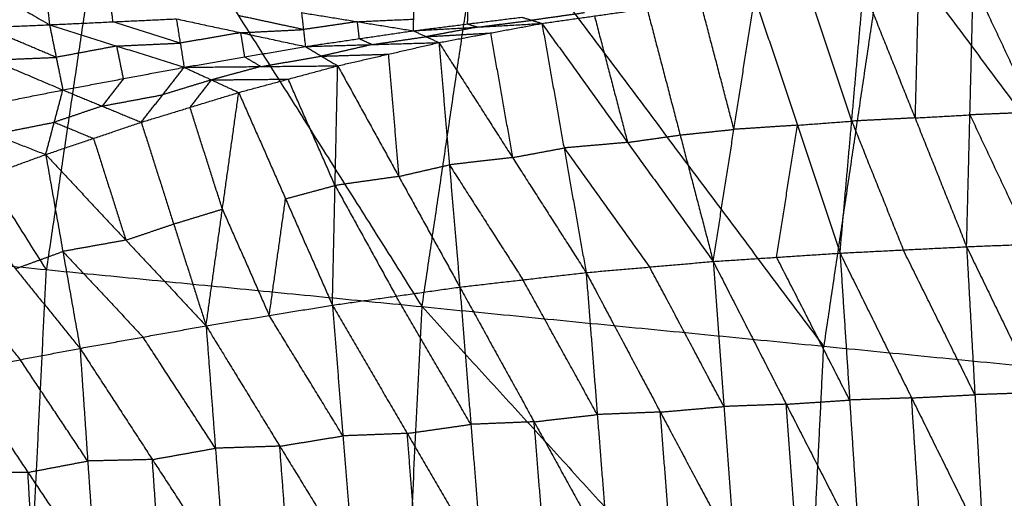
# Model space of a CAD drawing. Header units: millimetres. Extents: x -106 to 110, y -96 to 120.
# Tile 253 of 256: x -75.73 to -67.17, y 17.58 to 21.74. Entities that reach past the tile are written whole.
import ezdxf

# ---------------------------------------------------------------- set-up
doc = ezdxf.new("R2010")
doc.units = ezdxf.units.MM
doc.header["$MEASUREMENT"] = 0
doc.layers.add('Default', color=7, linetype='Continuous', true_color=0x000000)

msp = doc.modelspace()

# ---------------------------------------------------------------- linework, layer by layer
at = {"layer": 'Default'}
for points in [[(-77.5967, 27.7521, 5.5886), (-74.9134, 23.5004, 5.1322), (-72.2302, 19.2486, 4.6759)], [(-72.2302, 19.2486, 4.6759), (-71.6945, 22.8601, 4.6759), (-71.1588, 26.4716, 4.6759)], [(-71.1588, 26.4716, 4.6759), (-68.202, 22.5161, 4.4319), (-65.2453, 18.5606, 4.1879)], [(-75.4964, 19.5703, 5.1322), (-76.838, 21.6962, 5.3604), (-78.1796, 23.8221, 5.5886)], [(-74.9134, 23.5004, 5.1322), (-75.2049, 21.5353, 5.1322), (-75.4964, 19.5703, 5.1322)], [(-68.7377, 18.9046, 4.4319), (-70.2161, 20.8823, 4.5539), (-71.6945, 22.8601, 4.6759)], [(-68.202, 22.5161, 4.4319), (-68.4699, 20.7103, 4.4319), (-68.7377, 18.9046, 4.4319)], [(-76.6825, 22.4017, 0.9594), (-76.0757, 22.0504, 1.0282), (-75.4689, 21.6991, 1.097)], [(-75.5349, 22.2854, 0.97), (-75.5019, 21.9922, 1.0335), (-75.4689, 21.6991, 1.097)], [(-74.9177, 21.7247, 1.0923), (-74.9343, 21.8713, 1.0605), (-74.9508, 22.0178, 1.0288)], [(-68.5961, 19.7139, -1.0052), (-68.4943, 20.8614, -0.0516), (-68.3925, 22.0089, 0.9019)], [(-68.3925, 22.0089, 0.9019), (-67.9441, 20.8892, -0.1107), (-67.4957, 19.7694, -1.1234)], [(-67.9151, 22.0353, 0.8575), (-67.9296, 21.4622, 0.3734), (-67.9441, 20.8892, -0.1107)], [(-67.4957, 19.7694, -1.1234), (-67.4667, 20.9156, -0.1551), (-67.4378, 22.0617, 0.8131)], [(-67.4378, 22.0617, 0.8131), (-66.909, 20.9385, -0.2053), (-66.3802, 19.8153, -1.2238)], [(-69.6987, 19.6416, -0.8646), (-69.5185, 20.7895, 0.0669), (-69.3383, 21.9374, 0.9985)], [(-69.3383, 21.9374, 0.9985), (-68.9672, 20.8257, -0.0034), (-68.5961, 19.7139, -1.0052)], [(-68.4943, 20.8614, -0.0516), (-68.6798, 21.4173, 0.4493), (-68.8654, 21.9732, 0.9502)], [(-72.3061, 21.6468, 1.1886), (-72.3028, 21.7482, 1.1237), (-72.2994, 21.8497, 1.0588)], [(-71.1878, 21.7107, 1.213), (-70.731, 21.7754, 1.1578), (-70.2742, 21.84, 1.1026)], [(-70.2742, 21.84, 1.1026), (-69.9864, 20.7408, 0.119), (-69.6987, 19.6416, -0.8646)], [(-69.5185, 20.7895, 0.0669), (-69.6624, 21.3391, 0.5587), (-69.8062, 21.8887, 1.0506)], [(-75.4689, 21.6991, 1.097), (-74.9177, 21.7247, 1.0923), (-74.3666, 21.7503, 1.0876)], [(-74.3666, 21.7503, 1.0876), (-74.3328, 21.5398, 1.2042), (-74.2989, 21.3294, 1.3209)], [(-74.3666, 21.7503, 1.0876), (-73.8056, 21.6301, 1.169), (-73.2446, 21.5098, 1.2504)], [(-73.2614, 21.6573, 1.1631), (-73.5419, 21.7175, 1.1224), (-73.8224, 21.7776, 1.0817)], [(-73.2783, 21.8049, 1.0757), (-73.2614, 21.6573, 1.1631), (-73.2446, 21.5098, 1.2504)], [(-73.2783, 21.8049, 1.0757), (-72.7922, 21.7258, 1.1321), (-72.3061, 21.6468, 1.1886)], [(-72.7922, 21.7258, 1.1321), (-72.5475, 21.737, 1.1279), (-72.3028, 21.7482, 1.1237)], [(-72.3061, 21.6468, 1.1886), (-71.8344, 21.7059, 1.1549), (-71.3626, 21.765, 1.1213)], [(-71.8344, 21.7059, 1.1549), (-71.8327, 21.7566, 1.1225), (-71.831, 21.8074, 1.09)], [(-71.3626, 21.765, 1.1213), (-71.2752, 21.7379, 1.1671), (-71.1878, 21.7107, 1.213)], [(-70.8184, 21.8025, 1.112), (-71.0468, 21.7702, 1.1395), (-71.2752, 21.7379, 1.1671)], [(-70.731, 21.7754, 1.1578), (-70.5871, 21.2258, 0.666), (-70.4432, 20.6762, 0.1742)], [(-76.583, 21.6527, 1.1117), (-76.026, 21.6759, 1.1043), (-75.4689, 21.6991, 1.097)], [(-75.411, 21.4157, 1.245), (-75.7185, 21.5458, 1.1747), (-76.026, 21.6759, 1.1043)], [(-75.4689, 21.6991, 1.097), (-75.411, 21.4157, 1.245), (-75.353, 21.1322, 1.3931)], [(-75.4689, 21.6991, 1.097), (-74.8839, 21.5143, 1.2089), (-74.2989, 21.3294, 1.3209)], [(-74.3328, 21.5398, 1.2042), (-74.6253, 21.6323, 1.1483), (-74.9177, 21.7247, 1.0923)], [(-72.7922, 21.7258, 1.1321), (-73.0268, 21.6916, 1.1476), (-73.2614, 21.6573, 1.1631)], [(-72.7754, 21.5783, 1.2195), (-72.7838, 21.652, 1.1758), (-72.7922, 21.7258, 1.1321)], [(-72.3061, 21.6468, 1.1886), (-71.747, 21.6787, 1.2008), (-71.1878, 21.7107, 1.213)], [(-71.747, 21.6787, 1.2008), (-71.9708, 21.6371, 1.2299), (-72.1947, 21.5955, 1.2591)], [(-72.0832, 21.5442, 1.3296), (-71.6355, 21.6275, 1.2713), (-71.1878, 21.7107, 1.213)], [(-71.8344, 21.7059, 1.1549), (-71.7907, 21.6923, 1.1778), (-71.747, 21.6787, 1.2008)], [(-71.747, 21.6787, 1.2008), (-71.5111, 21.7083, 1.1839), (-71.2752, 21.7379, 1.1671)], [(-71.1878, 21.7107, 1.213), (-70.9958, 20.6279, 0.258), (-70.8038, 19.545, -0.6969)], [(-71.1878, 21.7107, 1.213), (-70.4432, 20.6762, 0.1742), (-69.6987, 19.6416, -0.8646)], [(-76.583, 21.6527, 1.1117), (-75.968, 21.3925, 1.2524), (-75.353, 21.1322, 1.3931)], [(-73.8056, 21.6301, 1.169), (-74.0692, 21.5849, 1.1866), (-74.3328, 21.5398, 1.2042)], [(-73.8056, 21.6301, 1.169), (-73.5335, 21.6437, 1.166), (-73.2614, 21.6573, 1.1631)], [(-73.7718, 21.4196, 1.2857), (-73.7887, 21.5248, 1.2273), (-73.8056, 21.6301, 1.169)], [(-73.2446, 21.5098, 1.2504), (-72.7754, 21.5783, 1.2195), (-72.3061, 21.6468, 1.1886)], [(-72.7754, 21.5783, 1.2195), (-72.7197, 21.5526, 1.2548), (-72.6639, 21.527, 1.29)], [(-72.6639, 21.527, 1.29), (-72.4293, 21.5612, 1.2746), (-72.1947, 21.5955, 1.2591)], [(-72.3061, 21.6468, 1.1886), (-72.1947, 21.5955, 1.2591), (-72.0832, 21.5442, 1.3296)], [(-72.1947, 21.5955, 1.2591), (-71.9151, 21.6115, 1.2652), (-71.6355, 21.6275, 1.2713)], [(-71.6355, 21.6275, 1.2713), (-71.5395, 21.086, 0.7938), (-71.4435, 20.5446, 0.3164)], [(-74.8839, 21.5143, 1.2089), (-75.1474, 21.465, 1.227), (-75.411, 21.4157, 1.245)], [(-74.8839, 21.5143, 1.2089), (-74.6083, 21.5271, 1.2066), (-74.3328, 21.5398, 1.2042)], [(-74.826, 21.2308, 1.357), (-74.8549, 21.3725, 1.283), (-74.8839, 21.5143, 1.2089)], [(-74.2989, 21.3294, 1.3209), (-73.7718, 21.4196, 1.2857), (-73.2446, 21.5098, 1.2504)], [(-73.2446, 21.5098, 1.2504), (-72.6639, 21.527, 1.29), (-72.0832, 21.5442, 1.3296)], [(-73.2446, 21.5098, 1.2504), (-73.1041, 21.426, 1.3517), (-72.9636, 21.3423, 1.4529)], [(-72.6639, 21.527, 1.29), (-72.884, 21.4765, 1.3208), (-73.1041, 21.426, 1.3517)], [(-72.9636, 21.3423, 1.4529), (-72.5234, 21.4432, 1.3912), (-72.0832, 21.5442, 1.3296)], [(-72.0832, 21.5442, 1.3296), (-71.9926, 20.4815, 0.4159), (-71.902, 19.4188, -0.4978)], [(-72.0832, 21.5442, 1.3296), (-71.4435, 20.5446, 0.3164), (-70.8038, 19.545, -0.6969)], [(-75.968, 21.3925, 1.2524), (-75.6895, 21.4041, 1.2487), (-75.411, 21.4157, 1.245)], [(-73.7718, 21.4196, 1.2857), (-73.7015, 21.3777, 1.3363), (-73.6313, 21.3358, 1.3869)], [(-73.6313, 21.3358, 1.3869), (-73.3677, 21.3809, 1.3693), (-73.1041, 21.426, 1.3517)], [(-73.1041, 21.426, 1.3517), (-72.8138, 21.4346, 1.3714), (-72.5234, 21.4432, 1.3912)], [(-72.5234, 21.4432, 1.3912), (-72.4781, 20.9119, 0.9344), (-72.4328, 20.3805, 0.4775)], [(-75.353, 21.1322, 1.3931), (-74.826, 21.2308, 1.357), (-74.2989, 21.3294, 1.3209)], [(-74.6713, 20.8515, 1.7175), (-74.4851, 21.0905, 1.5192), (-74.2989, 21.3294, 1.3209)], [(-74.2989, 21.3294, 1.3209), (-73.6313, 21.3358, 1.3869), (-72.9636, 21.3423, 1.4529)], [(-74.2989, 21.3294, 1.3209), (-74.0615, 21.2199, 1.4514), (-73.8241, 21.1104, 1.5819)], [(-73.6313, 21.3358, 1.3869), (-73.8464, 21.2779, 1.4191), (-74.0615, 21.2199, 1.4514)], [(-73.8241, 21.1104, 1.5819), (-73.3938, 21.2263, 1.5174), (-72.9636, 21.3423, 1.4529)], [(-73.0095, 19.2615, -0.2604), (-72.9865, 20.3019, 0.5962), (-72.9636, 21.3423, 1.4529)], [(-72.9636, 21.3423, 1.4529), (-72.4328, 20.3805, 0.4775), (-71.902, 19.4188, -0.4978)], [(-74.826, 21.2308, 1.357), (-74.9191, 21.1114, 1.4561), (-75.0122, 20.9919, 1.5553)], [(-74.0615, 21.2199, 1.4514), (-74.2733, 21.1552, 1.4853), (-74.4851, 21.0905, 1.5192)], [(-74.2477, 20.981, 1.6497), (-74.1546, 21.1005, 1.5505), (-74.0615, 21.2199, 1.4514)], [(-74.0615, 21.2199, 1.4514), (-73.7277, 21.2231, 1.4844), (-73.3938, 21.2263, 1.5174)], [(-72.9865, 20.3019, 0.5962), (-73.1902, 20.7641, 1.0568), (-73.3938, 21.2263, 1.5174)], [(-76.4075, 20.9226, 1.4717), (-75.8802, 21.0274, 1.4324), (-75.353, 21.1322, 1.3931)], [(-75.5026, 20.5709, 1.8588), (-75.4278, 20.8515, 1.626), (-75.353, 21.1322, 1.3931)], [(-75.353, 21.1322, 1.3931), (-75.0122, 20.9919, 1.5553), (-74.6713, 20.8515, 1.7175)], [(-75.0122, 20.9919, 1.5553), (-74.7486, 21.0412, 1.5372), (-74.4851, 21.0905, 1.5192)], [(-74.6713, 20.8515, 1.7175), (-74.2477, 20.981, 1.6497), (-73.8241, 21.1104, 1.5819)], [(-74.108, 19.0823, 0.0121), (-73.966, 20.0963, 0.797), (-73.8241, 21.1104, 1.5819)], [(-73.8241, 21.1104, 1.5819), (-73.4168, 20.186, 0.6607), (-73.0095, 19.2615, -0.2604)], [(-75.0122, 20.9919, 1.5553), (-75.22, 20.9217, 1.5906), (-75.4278, 20.8515, 1.626)], [(-73.966, 20.0963, 0.797), (-74.1069, 20.5387, 1.2233), (-74.2477, 20.981, 1.6497)], [(-76.4075, 20.9226, 1.4717), (-75.955, 20.7468, 1.6653), (-75.5026, 20.5709, 1.8588)], [(-67.9441, 20.8892, -0.1107), (-68.2192, 20.8753, -0.0812), (-68.4943, 20.8614, -0.0516)], [(-67.9441, 20.8892, -0.1107), (-67.7054, 20.9024, -0.1329), (-67.4667, 20.9156, -0.1551)], [(-66.909, 20.9385, -0.2053), (-67.1879, 20.927, -0.1802), (-67.4667, 20.9156, -0.1551)], [(-67.4667, 20.9156, -0.1551), (-67.2023, 20.3539, -0.6643), (-66.9379, 19.7923, -1.1736)], [(-75.955, 20.7468, 1.6653), (-75.6914, 20.7992, 1.6456), (-75.4278, 20.8515, 1.626)], [(-75.5026, 20.5709, 1.8588), (-75.0869, 20.7112, 1.7881), (-74.6713, 20.8515, 1.7175)], [(-75.4278, 20.8515, 1.626), (-75.2574, 20.7814, 1.7071), (-75.0869, 20.7112, 1.7881)], [(-74.6713, 20.8515, 1.7175), (-74.3896, 19.9669, 0.8648), (-74.108, 19.0823, 0.0121)], [(-68.9672, 20.8257, -0.0034), (-69.2429, 20.8076, 0.0318), (-69.5185, 20.7895, 0.0669)], [(-69.1474, 19.6777, -0.9349), (-69.0573, 20.2517, -0.4691), (-68.9672, 20.8257, -0.0034)], [(-68.9672, 20.8257, -0.0034), (-68.7307, 20.8435, -0.0275), (-68.4943, 20.8614, -0.0516)], [(-68.4943, 20.8614, -0.0516), (-68.2701, 20.3015, -0.558), (-68.0459, 19.7416, -1.0643)], [(-70.4432, 20.6762, 0.1742), (-70.2148, 20.7085, 0.1466), (-69.9864, 20.7408, 0.119)], [(-69.9864, 20.7408, 0.119), (-69.7525, 20.7651, 0.093), (-69.5185, 20.7895, 0.0669)], [(-75.0869, 20.7112, 1.7881), (-74.9461, 20.2689, 1.3618), (-74.8053, 19.8266, 0.9355)], [(-70.4432, 20.6762, 0.1742), (-70.7195, 20.652, 0.2161), (-70.9958, 20.6279, 0.258)], [(-76.3273, 20.2698, 2.0075), (-75.9149, 20.4204, 1.9332), (-75.5026, 20.5709, 1.8588)], [(-75.5026, 20.5709, 1.8588), (-75.3532, 19.7284, 1.0885), (-75.2039, 18.886, 0.3181)], [(-75.5026, 20.5709, 1.8588), (-74.8053, 19.8266, 0.9355), (-74.108, 19.0823, 0.0121)], [(-71.4435, 20.5446, 0.3164), (-71.2197, 20.5862, 0.2872), (-70.9958, 20.6279, 0.258)], [(-70.9958, 20.6279, 0.258), (-70.6235, 20.1106, -0.2613), (-70.2512, 19.5933, -0.7807)], [(-72.4328, 20.3805, 0.4775), (-72.2127, 20.431, 0.4467), (-71.9926, 20.4815, 0.4159)], [(-71.4435, 20.5446, 0.3164), (-71.7181, 20.513, 0.3661), (-71.9926, 20.4815, 0.4159)], [(-71.9926, 20.4815, 0.4159), (-71.6728, 19.9817, -0.0907), (-71.3529, 19.4819, -0.5973)], [(-72.4328, 20.3805, 0.4775), (-72.7097, 20.3412, 0.5369), (-72.9865, 20.3019, 0.5962)], [(-73.4168, 20.186, 0.6607), (-73.2017, 20.2439, 0.6285), (-72.9865, 20.3019, 0.5962)], [(-72.9865, 20.3019, 0.5962), (-72.7212, 19.821, 0.1085), (-72.4558, 19.3401, -0.3791)], [(-76.3273, 20.2698, 2.0075), (-75.7656, 19.5779, 1.1628), (-75.2039, 18.886, 0.3181)], [(-73.5588, 19.1719, -0.1242), (-73.4878, 19.6789, 0.2683), (-73.4168, 20.186, 0.6607)], [(-74.3896, 19.9669, 0.8648), (-74.1778, 20.0316, 0.8309), (-73.966, 20.0963, 0.797)], [(-73.966, 20.0963, 0.797), (-73.7624, 19.6341, 0.3364), (-73.5588, 19.1719, -0.1242)], [(-74.8053, 19.8266, 0.9355), (-74.5975, 19.8967, 0.9001), (-74.3896, 19.9669, 0.8648)], [(-78.7626, 19.892, 5.5886), (-75.6755, 15.9237, 5.1322), (-72.5885, 11.9553, 4.6759)], [(-78.7626, 19.892, 5.5886), (-75.4964, 19.5703, 5.1322), (-72.2302, 19.2486, 4.6759)], [(-74.8053, 19.8266, 0.9355), (-75.0793, 19.7775, 1.012), (-75.3532, 19.7284, 1.0885)], [(-67.4957, 19.7694, -1.1234), (-66.9379, 19.7923, -1.1736), (-66.3802, 19.8153, -1.2238)], [(-75.7656, 19.5779, 1.1628), (-75.5594, 19.6532, 1.1256), (-75.3532, 19.7284, 1.0885)], [(-75.3532, 19.7284, 1.0885), (-75.0046, 19.3563, 0.6268), (-74.656, 18.9841, 0.1651)], [(-69.6987, 19.6416, -0.8646), (-69.1474, 19.6777, -0.9349), (-68.5961, 19.7139, -1.0052)], [(-68.5961, 19.7139, -1.0052), (-68.0459, 19.7416, -1.0643), (-67.4957, 19.7694, -1.1234)], [(-68.5961, 19.7139, -1.0052), (-68.5125, 18.4365, -1.5344), (-68.4289, 17.1591, -2.0636)], [(-68.5961, 19.7139, -1.0052), (-67.9738, 18.4552, -1.5925), (-67.3514, 17.1964, -2.1799)], [(-67.4235, 18.4829, -1.6516), (-67.7347, 19.1123, -1.358), (-68.0459, 19.7416, -1.0643)], [(-67.4957, 19.7694, -1.1234), (-67.4235, 18.4829, -1.6516), (-67.3514, 17.1964, -2.1799)], [(-67.4957, 19.7694, -1.1234), (-66.8811, 18.5011, -1.6988), (-66.2666, 17.2327, -2.2742)], [(-70.8038, 19.545, -0.6969), (-70.2512, 19.5933, -0.7807), (-69.6987, 19.6416, -0.8646)], [(-69.6987, 19.6416, -0.8646), (-69.606, 18.3804, -1.3919), (-69.5133, 17.1193, -1.9192)], [(-69.6987, 19.6416, -0.8646), (-69.0638, 18.4003, -1.4641), (-68.4289, 17.1591, -2.0636)], [(-68.5125, 18.4365, -1.5344), (-68.8299, 19.0571, -1.2346), (-69.1474, 19.6777, -0.9349)], [(-75.6755, 15.9237, 5.1322), (-75.586, 17.747, 5.1322), (-75.4964, 19.5703, 5.1322)], [(-71.902, 19.4188, -0.4978), (-71.3529, 19.4819, -0.5973), (-70.8038, 19.545, -0.6969)], [(-70.8038, 19.545, -0.6969), (-70.7066, 18.3106, -1.2179), (-70.6095, 17.0762, -1.739)], [(-70.8038, 19.545, -0.6969), (-70.1586, 18.3321, -1.308), (-69.5133, 17.1193, -1.9192)], [(-69.606, 18.3804, -1.3919), (-69.9286, 18.9869, -1.0863), (-70.2512, 19.5933, -0.7807)], [(-76.2854, 19.4793, 1.3215), (-76.0045, 19.1333, 0.8991), (-75.7237, 18.7873, 0.4767)], [(-70.7066, 18.3106, -1.2179), (-71.0298, 18.8963, -0.9076), (-71.3529, 19.4819, -0.5973)], [(-73.0095, 19.2615, -0.2604), (-72.4558, 19.3401, -0.3791), (-71.902, 19.4188, -0.4978)], [(-71.902, 19.4188, -0.4978), (-71.8055, 18.2252, -1.0065), (-71.7091, 17.0316, -1.5151)], [(-71.902, 19.4188, -0.4978), (-71.2557, 18.2475, -1.1184), (-70.6095, 17.0762, -1.739)], [(-74.108, 19.0823, 0.0121), (-73.5588, 19.1719, -0.1242), (-73.0095, 19.2615, -0.2604)], [(-73.0095, 19.2615, -0.2604), (-72.918, 18.125, -0.7493), (-72.8265, 16.9884, -1.2381)], [(-73.0095, 19.2615, -0.2604), (-72.3593, 18.1466, -0.8878), (-71.7091, 17.0316, -1.5151)], [(-71.8055, 18.2252, -1.0065), (-72.1307, 18.7827, -0.6928), (-72.4558, 19.3401, -0.3791)], [(-72.5885, 11.9553, 4.6759), (-72.4093, 15.602, 4.6759), (-72.2302, 19.2486, 4.6759)], [(-72.2302, 19.2486, 4.6759), (-68.9, 15.602, 4.4319), (-65.5698, 11.9553, 4.1879)], [(-72.2302, 19.2486, 4.6759), (-68.7377, 18.9046, 4.4319), (-65.2453, 18.5606, 4.1879)], [(-72.918, 18.125, -0.7493), (-73.2384, 18.6484, -0.4367), (-73.5588, 19.1719, -0.1242)], [(-75.2039, 18.886, 0.3181), (-74.656, 18.9841, 0.1651), (-74.108, 19.0823, 0.0121)], [(-74.108, 19.0823, 0.0121), (-74.0267, 18.0176, -0.4494), (-73.9454, 16.9529, -0.911)], [(-74.108, 19.0823, 0.0121), (-73.4673, 18.0354, -0.613), (-72.8265, 16.9884, -1.2381)], [(-74.0267, 18.0176, -0.4494), (-74.3413, 18.5009, -0.1422), (-74.656, 18.9841, 0.1651)], [(-76.2435, 18.6887, 0.6354), (-75.7237, 18.7873, 0.4767), (-75.2039, 18.886, 0.3181)], [(-75.2039, 18.886, 0.3181), (-75.137, 17.9066, -0.1095), (-75.07, 16.9272, -0.5371)], [(-75.2039, 18.886, 0.3181), (-74.5747, 17.9194, -0.2965), (-73.9454, 16.9529, -0.911)], [(-68.9, 15.602, 4.4319), (-68.8189, 17.2533, 4.4319), (-68.7377, 18.9046, 4.4319)], [(-75.137, 17.9066, -0.1095), (-75.4303, 18.347, 0.1836), (-75.7237, 18.7873, 0.4767)], [(-76.2435, 18.6887, 0.6354), (-75.6568, 17.8079, 0.0492), (-75.07, 16.9272, -0.5371)], [(-66.8811, 18.5011, -1.6988), (-67.1523, 18.492, -1.6752), (-67.4235, 18.4829, -1.6516)], [(-69.0638, 18.4003, -1.4641), (-68.7881, 18.4184, -1.4992), (-68.5125, 18.4365, -1.5344)], [(-67.9738, 18.4552, -1.5925), (-68.2431, 18.4458, -1.5635), (-68.5125, 18.4365, -1.5344)], [(-67.9738, 18.4552, -1.5925), (-67.6986, 18.469, -1.6221), (-67.4235, 18.4829, -1.6516)], [(-67.8902, 17.1778, -2.1217), (-67.932, 17.8165, -1.8571), (-67.9738, 18.4552, -1.5925)], [(-70.1586, 18.3321, -1.308), (-70.4326, 18.3214, -1.263), (-70.7066, 18.3106, -1.2179)], [(-70.1586, 18.3321, -1.308), (-69.8823, 18.3563, -1.35), (-69.606, 18.3804, -1.3919)], [(-70.0614, 17.0977, -1.8291), (-70.11, 17.7149, -1.5686), (-70.1586, 18.3321, -1.308)], [(-69.0638, 18.4003, -1.4641), (-69.3349, 18.3904, -1.428), (-69.606, 18.3804, -1.3919)], [(-68.9711, 17.1392, -1.9914), (-69.0175, 17.7698, -1.7277), (-69.0638, 18.4003, -1.4641)], [(-71.2557, 18.2475, -1.1184), (-71.5306, 18.2364, -1.0624), (-71.8055, 18.2252, -1.0065)], [(-71.2557, 18.2475, -1.1184), (-70.9812, 18.2791, -1.1681), (-70.7066, 18.3106, -1.2179)], [(-71.1593, 17.0539, -1.627), (-71.2075, 17.6507, -1.3727), (-71.2557, 18.2475, -1.1184)], [(-72.3593, 18.1466, -0.8878), (-72.0824, 18.1859, -0.9471), (-71.8055, 18.2252, -1.0065)], [(-73.4673, 18.0354, -0.613), (-73.1926, 18.0802, -0.6811), (-72.918, 18.125, -0.7493)], [(-72.3593, 18.1466, -0.8878), (-72.6387, 18.1358, -0.8185), (-72.918, 18.125, -0.7493)], [(-72.2678, 17.01, -1.3766), (-72.3135, 17.5783, -1.1322), (-72.3593, 18.1466, -0.8878)], [(-74.5747, 17.9194, -0.2965), (-74.3007, 17.9685, -0.3729), (-74.0267, 18.0176, -0.4494)], [(-73.4673, 18.0354, -0.613), (-73.747, 18.0265, -0.5312), (-74.0267, 18.0176, -0.4494)], [(-73.386, 16.9707, -1.0745), (-73.4266, 17.503, -0.8438), (-73.4673, 18.0354, -0.613)], [(-75.6568, 17.8079, 0.0492), (-75.3969, 17.8572, -0.0302), (-75.137, 17.9066, -0.1095)], [(-74.5747, 17.9194, -0.2965), (-74.8558, 17.913, -0.203), (-75.137, 17.9066, -0.1095)], [(-74.5077, 16.94, -0.724), (-74.5412, 17.4297, -0.5102), (-74.5747, 17.9194, -0.2965)], [(-75.6568, 17.8079, 0.0492), (-75.9243, 17.8045, 0.147), (-76.1919, 17.8011, 0.2448)], [(-75.6052, 16.9204, -0.3414), (-75.631, 17.3641, -0.1461), (-75.6568, 17.8079, 0.0492)]]:
    msp.add_open_spline(points, degree=2, dxfattribs=at)

doc.saveas('drawing.dxf')
